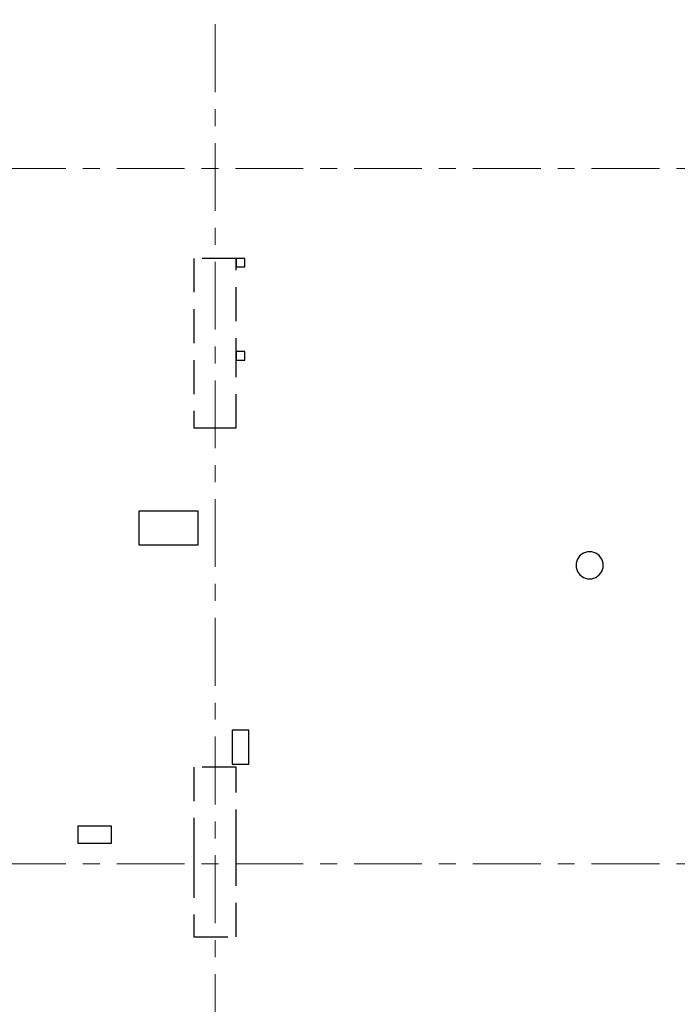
# Model space of a CAD drawing. Header units: metres. Extents: x -38 to 85, y -15 to 19.
# Tile 8 of 95: x 8 to 11.88, y 2.47 to 8.28. Entities that reach past the tile are written whole.
import ezdxf

# ---------------------------------------------------------------- set-up
doc = ezdxf.new("R2010")
doc.units = ezdxf.units.M
for name, pattern in [('______11', [0.5, 0.4, -0.05, 0, -0.05]), ('______2', [0.27, 0.2, -0.07]), ('______5', [1.1, 0.8, -0.1, 0.1, -0.1])]:
    doc.linetypes.add(name, pattern=pattern)
for name, color, linetype, lineweight in [('XR$2$Осевая линия (1)', 7, '______5', 13), ('XR$3$Перекрытие (1)', 7, 'Continuous', 35), ('XR$5$Стена (1)', 7, 'Continuous', 35)]:
    doc.layers.add(name, color=color, linetype=linetype, lineweight=lineweight)

msp = doc.modelspace()

# ---------------------------------------------------------------- linework, layer by layer
at = {"layer": 'XR$2$Осевая линия (1)', "color": 253, "linetype": '______11', "lineweight": 13, "true_color": 0xa0a0a0, "transparency": 33554687}
for p, q in [((9.15, -2.65), (9.15, 18.35)), ((-2.63, 7.4), (62.6, 7.4)), ((-2.63, 3.3), (62.6, 3.3))]:
    msp.add_line(p, q, dxfattribs=at)
at = {"layer": 'XR$3$Перекрытие (1)', "color": 7, "linetype": 'Continuous', "lineweight": 25, "transparency": 33554687}
for p, q in [((9.275, 6.87), (9.275, 6.82)), ((9.325, 6.87), (9.275, 6.87)), ((9.325, 6.82), (9.325, 6.87)), ((9.275, 6.82), (9.325, 6.82)), ((9.275, 6.32), (9.275, 6.27)), ((9.325, 6.32), (9.275, 6.32)), ((9.325, 6.27), (9.325, 6.32)), ((9.275, 6.27), (9.325, 6.27)), ((8.7, 5.38), (8.7, 5.18)), ((9.05, 5.38), (8.7, 5.38)), ((9.05, 5.18), (9.05, 5.38)), ((8.7, 5.18), (9.05, 5.18)), ((11.3013, 5.1171), (11.2864, 5.0967)), ((11.3217, 5.132), (11.3013, 5.1171)), ((11.3457, 5.1398), (11.3217, 5.132)), ((11.3709, 5.1398), (11.3457, 5.1398)), ((11.3949, 5.132), (11.3709, 5.1398)), ((11.4153, 5.1171), (11.3949, 5.132)), ((11.4302, 5.0967), (11.4153, 5.1171)), ((11.2864, 5.0967), (11.2786, 5.0727)), ((11.2786, 5.0727), (11.2786, 5.0475)), ((11.438, 5.0727), (11.4302, 5.0967)), ((11.438, 5.0475), (11.438, 5.0727)), ((11.2786, 5.0475), (11.2864, 5.0235)), ((11.2864, 5.0235), (11.3013, 5.003)), ((11.3013, 5.003), (11.3217, 4.9882)), ((11.3949, 4.9882), (11.4153, 5.003)), ((11.4153, 5.003), (11.4302, 5.0235)), ((11.4302, 5.0235), (11.438, 5.0475)), ((11.3217, 4.9882), (11.3457, 4.9804)), ((11.3457, 4.9804), (11.3709, 4.9804)), ((11.3709, 4.9804), (11.3949, 4.9882)), ((9.25, 4.0881), (9.25, 3.8881)), ((9.35, 4.0881), (9.25, 4.0881)), ((9.35, 3.8881), (9.35, 4.0881)), ((9.25, 3.8881), (9.35, 3.8881)), ((8.3403, 3.521), (8.3403, 3.421)), ((8.5403, 3.521), (8.3403, 3.521)), ((8.5403, 3.421), (8.5403, 3.521)), ((8.3403, 3.421), (8.5403, 3.421))]:
    msp.add_line(p, q, dxfattribs=at)
at = {"layer": 'XR$5$Стена (1)', "color": 253, "linetype": '______2', "lineweight": -3, "true_color": 0xa0a0a0, "transparency": 33554687}
for p, q in [((9.025, 6.87), (9.025, 5.87)), ((9.275, 6.87), (9.025, 6.87)), ((9.275, 6.2), (9.275, 6.87)), ((9.275, 5.87), (9.275, 6.2)), ((9.025, 5.87), (9.155, 5.87)), ((9.155, 5.87), (9.175, 5.87)), ((9.175, 5.87), (9.275, 5.87)), ((9.025, 3.87), (9.025, 3.42)), ((9.275, 3.87), (9.025, 3.87)), ((9.275, 3.42), (9.275, 3.87)), ((9.025, 3.42), (9.025, 3.3)), ((9.275, 3.3), (9.275, 3.42)), ((9.025, 3.3), (9.025, 2.87)), ((9.275, 2.87), (9.275, 3.3)), ((9.025, 2.87), (9.105, 2.87)), ((9.025, 2.87), (9.275, 2.87))]:
    msp.add_line(p, q, dxfattribs=at)

doc.saveas('drawing.dxf')
